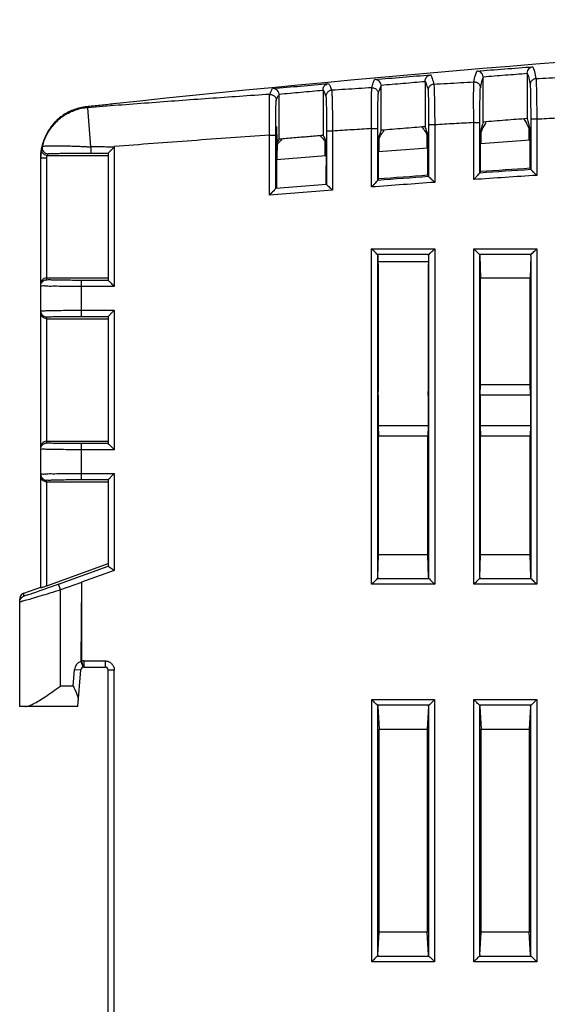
# Model space of a CAD drawing. Header units: millimetres. Extents: x 0 to 420, y 0 to 297.
# Tile 15 of 23: x 159 to 184, y 150 to 198. Entities that reach past the tile are written whole.
import ezdxf

# ---------------------------------------------------------------- set-up
doc = ezdxf.new("R2010")
doc.units = ezdxf.units.MM
doc.layers.add('Line', color=3, linetype='CONTINUOUS', lineweight=25)

msp = doc.modelspace()

# ---------------------------------------------------------------- linework, layer by layer
at = {"layer": 'Line', "color": 7, "linetype": 'Continuous'}
for p, q in [((178.513, 194.974), (178.513, 192.755)), ((181.362, 192.984), (181.362, 195.169)), ((183.513, 195.371), (183.513, 193.15)), ((173.513, 194.545), (173.513, 192.329)), ((176.362, 192.576), (176.362, 194.759)), ((171.362, 192.136), (171.362, 194.318)), ((162.142, 191.768), (161.99, 193.686)), ((163.256, 193.89), (163.258, 193.867)), ((183.682, 193.118), (183.682, 190.65)), ((183.982, 193.118), (183.682, 193.118)), ((183.982, 193.118), (183.982, 190.369)), ((171.287, 192.011), (171.24, 192.761)), ((171.24, 192.761), (171.24, 189.755)), ((175.893, 189.8), (175.893, 192.661)), ((175.893, 192.661), (176.193, 192.661)), ((176.193, 190.124), (176.193, 192.661)), ((178.682, 192.845), (178.682, 190.307)), ((178.982, 192.845), (178.682, 192.845)), ((178.982, 192.845), (178.982, 190.027)), ((180.893, 190.162), (180.893, 192.953)), ((180.893, 192.953), (181.193, 192.953)), ((181.193, 190.483), (181.193, 192.953)), ((183.611, 192.096), (183.611, 192.644)), ((183.649, 192.646), (183.644, 192.646)), ((183.649, 190.715), (183.649, 192.646)), ((170.893, 189.398), (170.893, 192.336)), ((170.893, 192.336), (171.193, 192.336)), ((171.193, 189.723), (171.193, 192.336)), ((173.682, 192.541), (173.682, 189.921)), ((173.982, 192.541), (173.682, 192.541)), ((173.982, 192.541), (173.982, 189.644)), ((176.226, 192.216), (176.231, 192.214)), ((176.226, 190.193), (176.226, 192.216)), ((176.264, 191.522), (176.264, 192.214)), ((178.611, 191.705), (178.611, 192.359)), ((178.649, 192.361), (178.644, 192.361)), ((178.649, 190.371), (178.649, 192.361)), ((181.226, 190.552), (181.226, 192.512)), ((181.226, 192.512), (181.231, 192.512)), ((183.649, 192.099), (181.226, 191.91)), ((181.264, 191.913), (181.264, 192.514)), ((163.282, 191.755), (163.288, 184.923)), ((173.611, 191.315), (173.611, 192.042)), ((173.648, 192.032), (173.658, 190.83)), ((178.649, 191.708), (176.226, 191.519)), ((159.688, 191.233), (159.987, 191.233)), ((159.688, 170.144), (159.688, 191.233)), ((159.987, 185.253), (159.987, 191.233)), ((160.026, 191.34), (162.987, 191.34)), ((162.987, 191.457), (162.987, 185.223)), ((173.654, 191.318), (171.24, 191.13)), ((171.264, 191.132), (171.264, 191.582)), ((173.658, 189.919), (173.658, 190.83)), ((183.649, 190.715), (183.682, 190.65)), ((176.193, 190.124), (176.226, 190.193)), ((178.649, 190.371), (178.682, 190.307)), ((181.193, 190.483), (181.226, 190.552)), ((173.682, 189.921), (171.193, 189.723)), ((171.217, 189.725), (171.217, 189.755)), ((171.24, 189.755), (171.217, 189.755)), ((173.982, 189.644), (170.893, 189.398)), ((175.893, 170.327), (175.893, 186.773)), ((175.893, 186.773), (178.982, 186.773)), ((178.982, 186.773), (178.982, 170.327)), ((180.893, 170.327), (180.893, 186.773)), ((180.893, 186.773), (183.982, 186.773)), ((183.982, 186.773), (183.982, 170.327)), ((176.152, 186.513), (178.723, 186.513)), ((176.193, 186.43), (176.215, 185.676)), ((176.193, 170.67), (176.193, 186.43)), ((178.682, 186.43), (178.66, 185.676)), ((178.682, 186.43), (178.682, 170.67)), ((181.152, 186.513), (183.723, 186.513)), ((181.193, 186.43), (181.226, 185.33)), ((181.193, 170.67), (181.193, 186.43)), ((183.682, 186.43), (183.649, 185.33)), ((183.682, 186.43), (183.682, 170.67)), ((176.227, 186.144), (178.671, 186.144)), ((159.987, 185.34), (162.987, 185.34)), ((176.215, 185.676), (176.215, 179.773)), ((178.66, 185.676), (178.66, 179.773)), ((181.226, 180.12), (181.226, 185.33)), ((183.649, 185.33), (181.226, 185.33)), ((183.649, 180.12), (183.649, 185.33)), ((162.987, 185.223), (161.687, 185.223)), ((161.687, 183.457), (161.687, 185.223)), ((163.288, 184.923), (161.687, 184.923)), ((159.987, 177.253), (159.987, 183.427)), ((161.687, 183.757), (163.288, 183.757)), ((161.687, 183.457), (162.987, 183.457)), ((162.987, 183.457), (162.987, 177.223)), ((163.288, 183.757), (163.288, 176.923)), ((159.987, 183.34), (162.987, 183.34)), ((181.21, 179.6), (181.226, 180.12)), ((181.226, 180.12), (183.649, 180.12)), ((183.665, 179.6), (183.649, 180.12)), ((176.21, 179.6), (176.215, 179.773)), ((176.21, 179.6), (176.21, 178.1)), ((178.665, 179.6), (178.66, 179.773)), ((178.665, 179.6), (178.665, 178.1)), ((181.21, 179.6), (181.21, 178.1)), ((183.665, 179.6), (181.21, 179.6)), ((183.665, 179.6), (183.665, 178.1)), ((178.665, 178.1), (176.21, 178.1)), ((176.21, 178.1), (176.226, 177.58)), ((178.665, 178.1), (178.649, 177.58)), ((183.665, 178.1), (181.21, 178.1)), ((181.21, 178.1), (181.226, 177.58)), ((183.665, 178.1), (183.649, 177.58)), ((159.987, 177.34), (162.987, 177.34)), ((162.987, 177.223), (161.687, 177.223)), ((161.687, 175.457), (161.687, 177.223)), ((178.649, 177.58), (176.226, 177.58)), ((176.226, 171.77), (176.226, 177.58)), ((178.649, 171.77), (178.649, 177.58)), ((183.649, 177.58), (181.226, 177.58)), ((181.226, 171.77), (181.226, 177.58)), ((183.649, 171.77), (183.649, 177.58)), ((163.288, 176.923), (161.687, 176.923)), ((161.687, 175.757), (163.288, 175.757)), ((163.288, 175.757), (163.288, 171.005)), ((159.987, 170.248), (159.987, 175.427)), ((159.987, 175.34), (162.987, 175.34)), ((161.687, 175.457), (162.987, 175.457)), ((162.987, 175.457), (162.987, 171.215)), ((159.987, 170.248), (162.987, 171.34)), ((176.193, 170.67), (176.226, 171.77)), ((178.649, 171.77), (176.226, 171.77)), ((178.682, 170.67), (178.649, 171.77)), ((181.193, 170.67), (181.226, 171.77)), ((183.649, 171.77), (181.226, 171.77)), ((183.682, 170.67), (183.649, 171.77)), ((160.555, 170.33), (162.987, 171.215)), ((163.288, 171.005), (161.687, 170.423)), ((161.685, 170.422), (160.657, 170.048)), ((161.685, 170.422), (161.659, 166.549)), ((161.687, 170.423), (161.687, 166.557)), ((178.723, 170.587), (176.152, 170.587)), ((183.723, 170.587), (181.152, 170.587)), ((158.855, 169.886), (159.688, 170.189)), ((158.855, 169.743), (158.855, 169.886)), ((158.855, 169.886), (158.855, 169.886)), ((160.657, 170.048), (160.555, 170.33)), ((160.657, 165.34), (160.657, 170.048)), ((178.982, 170.327), (175.893, 170.327)), ((183.982, 170.327), (180.893, 170.327)), ((158.657, 164.34), (158.657, 169.604)), ((161.687, 166.557), (161.76, 166.266)), ((161.796, 166.57), (161.796, 166.27)), ((161.796, 166.57), (162.837, 166.57)), ((162.837, 166.57), (162.837, 166.27)), ((161.279, 165.34), (161.347, 166.157)), ((161.347, 166.157), (161.646, 166.132)), ((161.498, 164.34), (161.646, 166.132)), ((161.796, 166.27), (162.837, 166.27)), ((162.987, 130.97), (162.988, 166.12)), ((163.288, 130.97), (163.288, 166.12)), ((161.279, 165.34), (160.657, 165.34)), ((175.898, 164.673), (178.977, 164.673)), ((175.898, 151.827), (175.898, 164.673)), ((178.977, 164.673), (178.977, 151.827)), ((180.898, 164.673), (183.977, 164.673)), ((180.898, 151.827), (180.898, 164.673)), ((183.977, 164.673), (183.977, 151.827)), ((161.498, 164.34), (158.657, 164.34)), ((176.158, 164.413), (178.717, 164.413)), ((176.198, 164.333), (176.264, 163.23)), ((176.198, 152.167), (176.198, 164.333)), ((178.677, 164.333), (178.611, 163.23)), ((178.677, 164.333), (178.677, 152.167)), ((181.158, 164.413), (183.717, 164.413)), ((181.198, 164.333), (181.264, 163.23)), ((181.198, 152.167), (181.198, 164.333)), ((183.677, 164.333), (183.611, 163.23)), ((183.677, 164.333), (183.677, 152.167)), ((176.264, 163.23), (178.611, 163.23)), ((176.264, 153.27), (176.264, 163.23)), ((178.611, 163.23), (178.611, 153.27)), ((181.264, 163.23), (183.611, 163.23)), ((181.264, 153.27), (181.264, 163.23)), ((183.611, 163.23), (183.611, 153.27)), ((176.198, 152.167), (176.264, 153.27)), ((178.611, 153.27), (176.264, 153.27)), ((178.677, 152.167), (178.611, 153.27)), ((181.198, 152.167), (181.264, 153.27)), ((183.611, 153.27), (181.264, 153.27)), ((183.677, 152.167), (183.611, 153.27)), ((178.717, 152.087), (176.158, 152.087)), ((183.717, 152.087), (181.158, 152.087)), ((178.977, 151.827), (175.898, 151.827)), ((183.977, 151.827), (180.898, 151.827))]:
    msp.add_line(p, q, dxfattribs=at)
for centre, radius, start, end in [((236.908, -620.115), 812.51, 93.756004, 93.93198), ((236.908, -620.115), 812.577, 93.758051, 93.929299), ((236.908, -620.115), 812.51, 94.109422, 94.285474), ((236.908, -620.115), 812.577, 94.111441, 94.282763), ((236.908, -620.115), 812.21, 93.736194, 93.954637), ((236.908, -620.115), 812.21, 94.089734, 94.308271), ((161.796, 166.12), 0.45, 107.6182, 175.2609), ((161.796, 166.12), 0.45, 90, 103.8969), ((161.796, 166.12), 0.15, 90, 175.2609), ((162.837, 166.12), 0.15, 0, 90)]:
    msp.add_arc(centre, radius, start, end, dxfattribs=at)
for points in [[(163.256, 193.89), (190.782, 196.835), (218.495, 198.373), (246.179, 198.492)], [(181.044, 195.479), (181.957, 195.552), (182.871, 195.623), (183.785, 195.692)], [(176.042, 195.067), (176.955, 195.145), (177.869, 195.222), (178.783, 195.297)], [(171.04, 194.623), (171.954, 194.707), (172.867, 194.789), (173.781, 194.87)], [(176.392, 192.414), (176.427, 192.466), (176.465, 192.516), (176.508, 192.562)], [(178.485, 192.564), (178.528, 192.498), (178.566, 192.429), (178.6, 192.358)], [(181.275, 192.515), (181.31, 192.602), (181.348, 192.688), (181.392, 192.771)], [(181.392, 192.771), (181.426, 192.837), (181.464, 192.901), (181.508, 192.961)], [(183.485, 192.908), (183.528, 192.822), (183.566, 192.733), (183.6, 192.643)], [(183.6, 192.643), (183.615, 192.644), (183.629, 192.645), (183.644, 192.646)], [(171.393, 192.025), (171.429, 192.063), (171.467, 192.099), (171.509, 192.131)], [(173.369, 192.293), (173.412, 192.263), (173.45, 192.227), (173.485, 192.188)], [(173.485, 192.188), (173.527, 192.143), (173.565, 192.093), (173.6, 192.042)], [(176.231, 192.212), (176.246, 192.213), (176.26, 192.214), (176.275, 192.215)], [(176.275, 192.215), (176.311, 192.283), (176.349, 192.35), (176.392, 192.414)], [(178.6, 192.358), (178.615, 192.359), (178.629, 192.36), (178.644, 192.361)], [(181.231, 192.512), (181.246, 192.513), (181.26, 192.514), (181.275, 192.515)], [(159.727, 191.691), (159.701, 191.544), (159.688, 191.394), (159.688, 191.245)], [(171.287, 192.011), (171.271, 192.009), (171.256, 192.008), (171.24, 192.007)], [(171.24, 191.881), (171.252, 191.882), (171.263, 191.882), (171.275, 191.883)], [(171.275, 191.883), (171.267, 191.883), (171.27, 191.868), (171.271, 191.86)], [(171.275, 191.883), (171.311, 191.933), (171.351, 191.98), (171.393, 192.025)], [(171.24, 191.58), (171.248, 191.581), (171.256, 191.581), (171.264, 191.582)], [(159.688, 183.727), (159.688, 183.75), (159.733, 183.739), (159.756, 183.735)], [(159.688, 183.727), (159.688, 183.676), (159.702, 183.622), (159.728, 183.577)], [(159.688, 176.953), (159.688, 177.004), (159.702, 177.058), (159.728, 177.103)], [(159.688, 175.727), (159.688, 175.75), (159.733, 175.739), (159.756, 175.735)], [(158.682, 169.723), (158.666, 169.686), (158.657, 169.644), (158.657, 169.604)], [(158.687, 169.456), (158.678, 169.453), (158.658, 169.451), (158.657, 169.461)]]:
    msp.add_open_spline(points, degree=3, dxfattribs=at)
for points, knots in [([(180.903, 194.95), (180.923, 195.058), (180.961, 195.237), (181.014, 195.413), (181.044, 195.479)], [0, 0, 0, 0, 0.3294337, 0.5485526, 0.5485526, 0.5485526, 0.5485526]), ([(181.36, 195.204), (181.355, 195.249), (181.325, 195.333), (181.241, 195.423), (181.144, 195.472), (181.076, 195.481), (181.044, 195.479)], [0, 0, 0, 0, 0.1376802, 0.2556472, 0.3612954, 0.4581361, 0.4581361, 0.4581361, 0.4581361]), ([(183.513, 195.371), (183.513, 195.418), (183.528, 195.505), (183.599, 195.607), (183.688, 195.669), (183.753, 195.689), (183.785, 195.692)], [0, 0, 0, 0, 0.1399877, 0.2576481, 0.3632418, 0.4588661, 0.4588661, 0.4588661, 0.4588661]), ([(183.785, 195.692), (183.818, 195.619), (183.875, 195.425), (183.917, 195.228), (183.94, 195.109)], [0, 0, 0, 0, 0.240505, 0.6040217, 0.6040217, 0.6040217, 0.6040217]), ([(175.902, 194.661), (175.922, 194.743), (175.96, 194.881), (176.012, 195.016), (176.042, 195.067)], [0, 0, 0, 0, 0.2529662, 0.4301355, 0.4301355, 0.4301355, 0.4301355]), ([(176.36, 194.793), (176.355, 194.839), (176.325, 194.923), (176.241, 195.013), (176.143, 195.061), (176.074, 195.069), (176.042, 195.067)], [0, 0, 0, 0, 0.1383317, 0.2565289, 0.3623585, 0.4594896, 0.4594896, 0.4594896, 0.4594896]), ([(176.36, 194.793), (176.719, 194.824), (177.437, 194.884), (178.154, 194.944), (178.513, 194.974)], [0, 0, 0, 0, 1.081178, 2.160393, 2.160393, 2.160393, 2.160393]), ([(178.513, 194.974), (178.513, 195.021), (178.527, 195.109), (178.598, 195.212), (178.686, 195.274), (178.752, 195.293), (178.783, 195.297)], [0, 0, 0, 0, 0.1416133, 0.2592736, 0.3648413, 0.4600418, 0.4600418, 0.4600418, 0.4600418]), ([(178.513, 194.988), (178.542, 194.933), (178.596, 194.785), (178.634, 194.633), (178.655, 194.542)], [0, 0, 0, 0, 0.1877414, 0.4697728, 0.4697728, 0.4697728, 0.4697728]), ([(178.783, 195.297), (178.815, 195.242), (178.873, 195.09), (178.915, 194.935), (178.938, 194.84)], [0, 0, 0, 0, 0.1909408, 0.4830388, 0.4830388, 0.4830388, 0.4830388]), ([(181.22, 194.651), (181.241, 194.756), (181.28, 194.931), (181.333, 195.103), (181.362, 195.169)], [0, 0, 0, 0, 0.3201974, 0.5374813, 0.5374813, 0.5374813, 0.5374813]), ([(181.36, 195.204), (181.719, 195.232), (182.437, 195.288), (183.154, 195.344), (183.513, 195.371)], [0, 0, 0, 0, 1.080725, 2.159398, 2.159398, 2.159398, 2.159398]), ([(181.36, 195.204), (181.36, 195.2), (181.361, 195.192), (181.362, 195.181), (181.362, 195.173), (181.362, 195.169)], [0, 0, 0, 0, 0.0115951, 0.02318539, 0.03477643, 0.03477643, 0.03477643, 0.03477643]), ([(183.513, 195.381), (183.543, 195.308), (183.596, 195.119), (183.635, 194.926), (183.656, 194.811)], [0, 0, 0, 0, 0.2369217, 0.5883404, 0.5883404, 0.5883404, 0.5883404]), ([(183.94, 195.109), (183.89, 195.107), (183.79, 195.075), (183.682, 194.963), (183.656, 194.861), (183.656, 194.811)], [0, 0, 0, 0, 0.150155, 0.3000634, 0.4496221, 0.4496221, 0.4496221, 0.4496221]), ([(183.94, 195.109), (184.158, 195.12), (184.594, 195.142), (185.248, 195.174), (185.686, 195.196), (185.905, 195.206)], [0, 0, 0, 0, 0.65338, 1.308981, 1.966823, 1.966823, 1.966823, 1.966823]), ([(183.94, 195.109), (183.948, 195.062), (183.95, 194.914), (183.962, 194.621), (183.969, 194.198), (183.977, 193.683), (183.981, 193.312), (183.982, 193.118)], [0, 0, 0, 0, 0.142759, 0.444405, 0.879381, 1.410267, 1.991528, 1.991528, 1.991528, 1.991528]), ([(170.901, 194.339), (170.92, 194.395), (170.959, 194.493), (171.011, 194.587), (171.04, 194.623)], [0, 0, 0, 0, 0.1771635, 0.3169248, 0.3169248, 0.3169248, 0.3169248]), ([(171.36, 194.351), (171.355, 194.397), (171.325, 194.482), (171.24, 194.572), (171.141, 194.619), (171.072, 194.625), (171.04, 194.623)], [0, 0, 0, 0, 0.1389909, 0.2574161, 0.3634292, 0.4608681, 0.4608681, 0.4608681, 0.4608681]), ([(171.36, 194.351), (171.719, 194.384), (172.437, 194.449), (173.154, 194.513), (173.513, 194.545)], [0, 0, 0, 0, 1.081677, 2.161473, 2.161473, 2.161473, 2.161473]), ([(173.513, 194.565), (173.513, 194.621), (173.543, 194.728), (173.651, 194.835), (173.739, 194.865), (173.781, 194.87)], [0, 0, 0, 0, 0.1706577, 0.3130502, 0.4402692, 0.4402692, 0.4402692, 0.4402692]), ([(173.513, 194.565), (173.513, 194.562), (173.513, 194.558), (173.513, 194.552), (173.513, 194.547), (173.513, 194.545)], [0, 0, 0, 0, 0.00643094, 0.01284406, 0.01926059, 0.01926059, 0.01926059, 0.01926059]), ([(173.513, 194.565), (173.542, 194.525), (173.595, 194.418), (173.634, 194.306), (173.654, 194.239)], [0, 0, 0, 0, 0.1467304, 0.3555547, 0.3555547, 0.3555547, 0.3555547]), ([(173.935, 194.538), (173.886, 194.535), (173.786, 194.503), (173.68, 194.39), (173.654, 194.289), (173.654, 194.239)], [0, 0, 0, 0, 0.1489916, 0.2979173, 0.4467159, 0.4467159, 0.4467159, 0.4467159]), ([(173.781, 194.87), (173.812, 194.831), (173.87, 194.722), (173.913, 194.607), (173.935, 194.538)], [0, 0, 0, 0, 0.1501353, 0.366899, 0.366899, 0.366899, 0.366899]), ([(175.902, 194.661), (175.683, 194.648), (175.246, 194.621), (174.591, 194.58), (174.154, 194.552), (173.935, 194.538)], [0, 0, 0, 0, 0.656885, 1.313778, 1.970655, 1.970655, 1.970655, 1.970655]), ([(173.935, 194.538), (173.943, 194.509), (173.942, 194.406), (173.956, 194.2), (173.961, 193.886), (173.97, 193.488), (173.977, 193.03), (173.981, 192.707), (173.982, 192.541)], [0, 0, 0, 0, 0.091873, 0.304089, 0.623566, 1.030253, 1.49846, 1.998631, 1.998631, 1.998631, 1.998631]), ([(175.893, 192.661), (175.891, 192.827), (175.889, 193.148), (175.887, 193.605), (175.888, 194.002), (175.888, 194.316), (175.897, 194.525), (175.895, 194.63), (175.902, 194.661)], [0, 0, 0, 0, 0.497416, 0.963798, 1.369871, 1.690149, 1.904661, 2.000389, 2.000389, 2.000389, 2.000389]), ([(175.902, 194.661), (175.956, 194.664), (176.067, 194.64), (176.19, 194.525), (176.22, 194.416), (176.22, 194.362)], [0, 0, 0, 0, 0.1610984, 0.3221105, 0.4829256, 0.4829256, 0.4829256, 0.4829256]), ([(176.22, 194.362), (176.241, 194.442), (176.28, 194.577), (176.333, 194.708), (176.362, 194.759)], [0, 0, 0, 0, 0.2464871, 0.4222432, 0.4222432, 0.4222432, 0.4222432]), ([(176.36, 194.793), (176.361, 194.789), (176.361, 194.782), (176.362, 194.77), (176.362, 194.763), (176.362, 194.759)], [0, 0, 0, 0, 0.01134898, 0.02269262, 0.0340368, 0.0340368, 0.0340368, 0.0340368]), ([(178.938, 194.84), (178.888, 194.837), (178.788, 194.805), (178.681, 194.693), (178.655, 194.591), (178.655, 194.542)], [0, 0, 0, 0, 0.1495748, 0.2990069, 0.4482144, 0.4482144, 0.4482144, 0.4482144]), ([(178.655, 194.542), (178.663, 194.504), (178.663, 194.381), (178.674, 194.135), (178.677, 193.774), (178.682, 193.331), (178.682, 193.012), (178.682, 192.845)], [0, 0, 0, 0, 0.114075, 0.367916, 0.739401, 1.195873, 1.696627, 1.696627, 1.696627, 1.696627]), ([(178.938, 194.84), (179.156, 194.853), (179.593, 194.877), (180.248, 194.914), (180.685, 194.938), (180.903, 194.95)], [0, 0, 0, 0, 0.655471, 1.312096, 1.968697, 1.968697, 1.968697, 1.968697]), ([(178.938, 194.84), (178.947, 194.796), (178.947, 194.651), (178.961, 194.362), (178.968, 193.938), (178.977, 193.417), (178.981, 193.042), (178.982, 192.845)], [0, 0, 0, 0, 0.134032, 0.432479, 0.869378, 1.406144, 1.995457, 1.995457, 1.995457, 1.995457]), ([(180.893, 192.953), (180.891, 193.149), (180.889, 193.523), (180.889, 194.042), (180.888, 194.466), (180.897, 194.757), (180.896, 194.904), (180.903, 194.95)], [0, 0, 0, 0, 0.586116, 1.121012, 1.557845, 1.858309, 1.996558, 1.996558, 1.996558, 1.996558]), ([(180.903, 194.95), (180.957, 194.953), (181.067, 194.929), (181.189, 194.814), (181.22, 194.705), (181.22, 194.651)], [0, 0, 0, 0, 0.1604485, 0.3207204, 0.4806704, 0.4806704, 0.4806704, 0.4806704]), ([(181.193, 192.953), (181.193, 193.12), (181.193, 193.437), (181.197, 193.879), (181.201, 194.24), (181.212, 194.487), (181.212, 194.613), (181.22, 194.651)], [0, 0, 0, 0, 0.498043, 0.953012, 1.324609, 1.580396, 1.698344, 1.698344, 1.698344, 1.698344]), ([(183.656, 194.811), (183.663, 194.771), (183.664, 194.645), (183.674, 194.396), (183.678, 194.036), (183.682, 193.598), (183.682, 193.283), (183.682, 193.118)], [0, 0, 0, 0, 0.121561, 0.378125, 0.747945, 1.199351, 1.693169, 1.693169, 1.693169, 1.693169]), ([(170.901, 194.339), (169.911, 194.273), (167.931, 194.135), (164.961, 193.917), (162.98, 193.764), (161.99, 193.686)], [0, 0, 0, 0, 2.975871, 5.954785, 8.934703, 8.934703, 8.934703, 8.934703]), ([(170.893, 192.336), (170.891, 192.504), (170.888, 192.83), (170.886, 193.292), (170.887, 193.692), (170.886, 194.006), (170.897, 194.21), (170.892, 194.311), (170.901, 194.339)], [0, 0, 0, 0, 0.504239, 0.976152, 1.385297, 1.705303, 1.915713, 2.003453, 2.003453, 2.003453, 2.003453]), ([(170.901, 194.339), (170.955, 194.343), (171.066, 194.32), (171.19, 194.204), (171.221, 194.094), (171.221, 194.04)], [0, 0, 0, 0, 0.1617435, 0.3234626, 0.4850816, 0.4850816, 0.4850816, 0.4850816]), ([(171.193, 192.336), (171.193, 192.479), (171.193, 192.756), (171.196, 193.149), (171.201, 193.489), (171.203, 193.757), (171.216, 193.93), (171.212, 194.017), (171.221, 194.04)], [0, 0, 0, 0, 0.428162, 0.829821, 1.17863, 1.45109, 1.630022, 1.704723, 1.704723, 1.704723, 1.704723]), ([(171.221, 194.04), (171.241, 194.095), (171.281, 194.191), (171.333, 194.282), (171.362, 194.318)], [0, 0, 0, 0, 0.1735612, 0.3122312, 0.3122312, 0.3122312, 0.3122312]), ([(171.36, 194.351), (171.361, 194.348), (171.361, 194.34), (171.362, 194.329), (171.362, 194.322), (171.362, 194.318)], [0, 0, 0, 0, 0.01110249, 0.02220074, 0.03329935, 0.03329935, 0.03329935, 0.03329935]), ([(173.654, 194.239), (173.662, 194.215), (173.66, 194.127), (173.672, 193.952), (173.674, 193.685), (173.679, 193.346), (173.682, 192.956), (173.682, 192.682), (173.682, 192.541)], [0, 0, 0, 0, 0.077966, 0.258142, 0.529842, 0.876414, 1.274841, 1.699468, 1.699468, 1.699468, 1.699468]), ([(176.193, 192.661), (176.193, 192.802), (176.193, 193.075), (176.196, 193.463), (176.2, 193.802), (176.204, 194.069), (176.214, 194.247), (176.213, 194.336), (176.22, 194.362)], [0, 0, 0, 0, 0.422296, 0.819281, 1.165485, 1.438004, 1.62034, 1.701851, 1.701851, 1.701851, 1.701851]), ([(161.933, 193.733), (161.731, 193.712), (161.329, 193.62), (160.78, 193.342), (160.313, 192.938), (159.959, 192.433), (159.791, 191.997), (159.737, 191.745), (159.727, 191.691)], [0, 0, 0, 0, 0.610553, 1.221129, 1.831784, 2.442441, 3.053006, 3.21734, 3.21734, 3.21734, 3.21734]), ([(161.99, 193.686), (161.783, 193.669), (161.372, 193.585), (160.808, 193.31), (160.328, 192.904), (159.964, 192.392), (159.812, 192.001), (159.762, 191.8)], [0, 0, 0, 0, 0.62192, 1.243556, 1.865245, 2.486973, 3.108528, 3.108528, 3.108528, 3.108528]), ([(163.258, 193.867), (163.037, 193.845), (162.595, 193.8), (162.154, 193.755), (161.933, 193.733)], [0, 0, 0, 0, 0.665413, 1.330818, 1.330818, 1.330818, 1.330818]), ([(161.99, 193.686), (161.979, 193.695), (161.96, 193.711), (161.941, 193.726), (161.933, 193.733)], [0, 0, 0, 0, 0.04290672, 0.07339885, 0.07339885, 0.07339885, 0.07339885]), ([(163.147, 193.856), (163.148, 193.857), (163.182, 193.875), (163.22, 193.886), (163.256, 193.89)], [0, 0, 0, 0, 0.0050958, 0.113804, 0.113804, 0.113804, 0.113804]), ([(183.513, 193.15), (183.154, 193.123), (182.437, 193.068), (181.721, 193.012), (181.362, 192.984)], [0, 0, 0, 0, 1.078633, 2.157299, 2.157299, 2.157299, 2.157299]), ([(183.336, 193.14), (183.347, 193.127), (183.405, 193.055), (183.451, 192.975), (183.485, 192.908)], [0, 0, 0, 0, 0.0521318, 0.275906, 0.275906, 0.275906, 0.275906]), ([(183.644, 192.646), (183.631, 192.716), (183.605, 192.843), (183.562, 193.011), (183.53, 193.109), (183.513, 193.15)], [0, 0, 0, 0, 0.2142454, 0.387916, 0.5216822, 0.5216822, 0.5216822, 0.5216822]), ([(185.893, 193.214), (185.574, 193.199), (184.937, 193.167), (184.301, 193.135), (183.982, 193.118)], [0, 0, 0, 0, 0.956401, 1.912789, 1.912789, 1.912789, 1.912789]), ([(175.893, 192.661), (175.574, 192.641), (174.937, 192.601), (174.301, 192.561), (173.982, 192.541)], [0, 0, 0, 0, 0.95708, 1.914162, 1.914162, 1.914162, 1.914162]), ([(176.362, 192.576), (176.346, 192.546), (176.314, 192.475), (176.271, 192.354), (176.244, 192.264), (176.231, 192.214)], [0, 0, 0, 0, 0.1023148, 0.2309521, 0.3850583, 0.3850583, 0.3850583, 0.3850583]), ([(178.513, 192.755), (178.154, 192.726), (177.437, 192.666), (176.721, 192.606), (176.362, 192.576)], [0, 0, 0, 0, 1.079169, 2.158379, 2.158379, 2.158379, 2.158379]), ([(178.335, 192.744), (178.347, 192.734), (178.403, 192.68), (178.451, 192.616), (178.485, 192.564)], [0, 0, 0, 0, 0.0467257, 0.2347217, 0.2347217, 0.2347217, 0.2347217]), ([(178.644, 192.361), (178.631, 192.416), (178.605, 192.516), (178.562, 192.648), (178.53, 192.723), (178.513, 192.755)], [0, 0, 0, 0, 0.1698335, 0.3082339, 0.4160194, 0.4160194, 0.4160194, 0.4160194]), ([(180.893, 192.953), (180.574, 192.936), (179.937, 192.9), (179.301, 192.864), (178.982, 192.845)], [0, 0, 0, 0, 0.956721, 1.913437, 1.913437, 1.913437, 1.913437]), ([(181.362, 192.984), (181.345, 192.945), (181.313, 192.853), (181.271, 192.695), (181.245, 192.577), (181.231, 192.512)], [0, 0, 0, 0, 0.127568, 0.2906417, 0.4900572, 0.4900572, 0.4900572, 0.4900572]), ([(170.893, 192.336), (169.625, 192.25), (167.089, 192.071), (164.555, 191.88), (163.288, 191.782)], [0, 0, 0, 0, 3.812594, 7.625416, 7.625416, 7.625416, 7.625416]), ([(171.362, 192.136), (171.353, 192.124), (171.336, 192.099), (171.311, 192.057), (171.295, 192.027), (171.287, 192.011)], [0, 0, 0, 0, 0.0431936, 0.0917927, 0.1461569, 0.1461569, 0.1461569, 0.1461569]), ([(173.513, 192.329), (173.274, 192.308), (172.796, 192.265), (172.079, 192.201), (171.601, 192.157), (171.362, 192.136)], [0, 0, 0, 0, 0.719859, 1.439707, 2.159546, 2.159546, 2.159546, 2.159546]), ([(173.513, 192.329), (173.53, 192.306), (173.563, 192.25), (173.608, 192.15), (173.634, 192.074), (173.648, 192.032)], [0, 0, 0, 0, 0.0862173, 0.1949816, 0.3273688, 0.3273688, 0.3273688, 0.3273688]), ([(159.688, 191.233), (159.688, 191.31), (159.695, 191.463), (159.716, 191.614), (159.729, 191.69)], [0, 0, 0, 0, 0.2292245, 0.4585086, 0.4585086, 0.4585086, 0.4585086]), ([(159.99, 191.342), (159.952, 191.347), (159.88, 191.37), (159.797, 191.436), (159.745, 191.517), (159.722, 191.604), (159.724, 191.662), (159.729, 191.69)], [0, 0, 0, 0, 0.1168063, 0.2193234, 0.3130475, 0.4012092, 0.484606, 0.484606, 0.484606, 0.484606]), ([(159.729, 191.69), (159.734, 191.708), (159.744, 191.745), (159.756, 191.782), (159.762, 191.8)], [0, 0, 0, 0, 0.0572136, 0.1154257, 0.1154257, 0.1154257, 0.1154257]), ([(159.762, 191.8), (159.751, 191.757), (159.749, 191.663), (159.809, 191.536), (159.917, 191.448), (160.008, 191.427), (160.053, 191.427)], [0, 0, 0, 0, 0.1349927, 0.2699946, 0.4050049, 0.5400164, 0.5400164, 0.5400164, 0.5400164]), ([(159.762, 191.8), (159.767, 191.813), (159.832, 191.798), (159.91, 191.817), (160.047, 191.813), (160.199, 191.817), (160.365, 191.817), (160.533, 191.818), (160.699, 191.817), (160.859, 191.815), (161.008, 191.812), (161.147, 191.809), (161.273, 191.806), (161.389, 191.802), (161.496, 191.798), (161.597, 191.793), (161.694, 191.788), (161.788, 191.783), (161.878, 191.778), (161.967, 191.774), (162.054, 191.77), (162.113, 191.769), (162.142, 191.768)], [0, 0, 0, 0, 0.041212, 0.140486, 0.276785, 0.434426, 0.602327, 0.772753, 0.940167, 1.100401, 1.250609, 1.389134, 1.515423, 1.630503, 1.736913, 1.837428, 1.934167, 2.027693, 2.118229, 2.206445, 2.293518, 2.381343, 2.381343, 2.381343, 2.381343]), ([(162.142, 191.768), (162.142, 191.717), (162.141, 191.628), (162.145, 191.525), (162.14, 191.471), (162.143, 191.457)], [0, 0, 0, 0, 0.153254, 0.2675267, 0.3114063, 0.3114063, 0.3114063, 0.3114063]), ([(163.277, 191.753), (163.15, 191.755), (162.898, 191.758), (162.519, 191.763), (162.268, 191.767), (162.142, 191.768)], [0, 0, 0, 0, 0.379631, 0.757924, 1.13488, 1.13488, 1.13488, 1.13488]), ([(162.987, 191.457), (162.987, 191.46), (163, 191.466), (163.011, 191.482), (163.032, 191.501), (163.054, 191.523), (163.077, 191.546), (163.099, 191.569), (163.121, 191.591), (163.142, 191.612), (163.162, 191.632), (163.181, 191.65), (163.198, 191.668), (163.214, 191.684), (163.23, 191.7), (163.244, 191.714), (163.257, 191.727), (163.268, 191.741), (163.278, 191.749), (163.282, 191.755)], [0, 0, 0, 0, 0.0099633, 0.0325615, 0.0616282, 0.0935147, 0.1261933, 0.1585038, 0.1897881, 0.2195931, 0.2476808, 0.2740467, 0.2986612, 0.3215387, 0.3430758, 0.3634135, 0.3818067, 0.3983757, 0.4190447, 0.4190447, 0.4190447, 0.4190447]), ([(163.282, 191.755), (163.281, 191.757), (163.279, 191.764), (163.284, 191.772), (163.286, 191.778), (163.288, 191.782)], [0, 0, 0, 0, 0.00771322, 0.01794575, 0.02817848, 0.02817848, 0.02817848, 0.02817848]), ([(171.271, 191.86), (171.274, 191.838), (171.264, 191.783), (171.266, 191.691), (171.264, 191.62), (171.264, 191.582)], [0, 0, 0, 0, 0.0660938, 0.164352, 0.2785965, 0.2785965, 0.2785965, 0.2785965]), ([(159.987, 191.233), (159.987, 191.251), (159.988, 191.287), (159.989, 191.324), (159.99, 191.342)], [0, 0, 0, 0, 0.0534315, 0.1087118, 0.1087118, 0.1087118, 0.1087118]), ([(160.026, 191.34), (160.022, 191.34), (160.014, 191.34), (160.002, 191.341), (159.994, 191.342), (159.99, 191.342)], [0, 0, 0, 0, 0.01184063, 0.02368119, 0.03563475, 0.03563475, 0.03563475, 0.03563475]), ([(160.026, 191.34), (160.029, 191.355), (160.038, 191.384), (160.048, 191.413), (160.053, 191.427)], [0, 0, 0, 0, 0.04566097, 0.09170128, 0.09170128, 0.09170128, 0.09170128]), ([(160.053, 191.427), (160.057, 191.438), (160.113, 191.426), (160.179, 191.443), (160.296, 191.441), (160.426, 191.446), (160.567, 191.448), (160.711, 191.45), (160.853, 191.452), (160.99, 191.453), (161.119, 191.454), (161.238, 191.455), (161.348, 191.456), (161.449, 191.456), (161.544, 191.456), (161.634, 191.457), (161.721, 191.457), (161.806, 191.457), (161.89, 191.457), (161.974, 191.457), (162.058, 191.457), (162.114, 191.457), (162.143, 191.457)], [0, 0, 0, 0, 0.035176, 0.11984, 0.236073, 0.370578, 0.513944, 0.659624, 0.802944, 0.940398, 1.069603, 1.1892, 1.298761, 1.399197, 1.492751, 1.581941, 1.6688, 1.753995, 1.837867, 1.921126, 2.004812, 2.090417, 2.090417, 2.090417, 2.090417]), ([(162.143, 191.457), (162.236, 191.457), (162.424, 191.457), (162.705, 191.457), (162.893, 191.457), (162.987, 191.457)], [0, 0, 0, 0, 0.2808038, 0.5623504, 0.8446395, 0.8446395, 0.8446395, 0.8446395]), ([(183.682, 190.65), (183.69, 190.636), (183.734, 190.609), (183.795, 190.541), (183.887, 190.46), (183.95, 190.4), (183.982, 190.369)], [0, 0, 0, 0, 0.04693, 0.1489107, 0.2770456, 0.4110173, 0.4110173, 0.4110173, 0.4110173]), ([(178.682, 190.307), (178.689, 190.293), (178.734, 190.266), (178.795, 190.198), (178.887, 190.118), (178.95, 190.058), (178.982, 190.027)], [0, 0, 0, 0, 0.0466581, 0.1482671, 0.2760966, 0.4098351, 0.4098351, 0.4098351, 0.4098351]), ([(181.193, 190.483), (181.185, 190.467), (181.139, 190.433), (181.077, 190.356), (180.987, 190.263), (180.925, 190.196), (180.893, 190.162)], [0, 0, 0, 0, 0.0543334, 0.1645444, 0.2989616, 0.4396171, 0.4396171, 0.4396171, 0.4396171]), ([(171.193, 189.723), (171.181, 189.722), (171.163, 189.678), (171.108, 189.637), (171.044, 189.56), (170.969, 189.482), (170.918, 189.426), (170.893, 189.398)], [0, 0, 0, 0, 0.0352466, 0.1145447, 0.2167259, 0.3294823, 0.442203, 0.442203, 0.442203, 0.442203]), ([(173.682, 189.921), (173.697, 189.923), (173.725, 189.866), (173.798, 189.822), (173.884, 189.733), (173.949, 189.675), (173.982, 189.644)], [0, 0, 0, 0, 0.0447585, 0.1453421, 0.2727728, 0.4083404, 0.4083404, 0.4083404, 0.4083404]), ([(176.193, 190.124), (176.185, 190.107), (176.138, 190.073), (176.077, 189.995), (175.987, 189.903), (175.925, 189.835), (175.893, 189.8)], [0, 0, 0, 0, 0.0546902, 0.1653459, 0.3001293, 0.4410771, 0.4410771, 0.4410771, 0.4410771]), ([(176.152, 186.513), (176.128, 186.538), (176.073, 186.593), (175.986, 186.68), (175.924, 186.741), (175.893, 186.773)], [0, 0, 0, 0, 0.1055032, 0.2325408, 0.3674235, 0.3674235, 0.3674235, 0.3674235]), ([(178.723, 186.513), (178.747, 186.538), (178.802, 186.593), (178.889, 186.68), (178.951, 186.741), (178.982, 186.773)], [0, 0, 0, 0, 0.1055032, 0.2325408, 0.3674235, 0.3674235, 0.3674235, 0.3674235]), ([(181.152, 186.513), (181.128, 186.538), (181.073, 186.593), (180.986, 186.68), (180.924, 186.741), (180.893, 186.773)], [0, 0, 0, 0, 0.1055032, 0.2325408, 0.3674235, 0.3674235, 0.3674235, 0.3674235]), ([(183.723, 186.513), (183.747, 186.538), (183.802, 186.593), (183.889, 186.68), (183.951, 186.741), (183.982, 186.773)], [0, 0, 0, 0, 0.1055032, 0.2325408, 0.3674235, 0.3674235, 0.3674235, 0.3674235]), ([(176.152, 186.513), (176.16, 186.506), (176.174, 186.489), (176.189, 186.46), (176.192, 186.44), (176.193, 186.43)], [0, 0, 0, 0, 0.03358089, 0.06489419, 0.09474858, 0.09474858, 0.09474858, 0.09474858]), ([(178.682, 186.43), (178.683, 186.44), (178.686, 186.46), (178.701, 186.489), (178.715, 186.506), (178.723, 186.513)], [0, 0, 0, 0, 0.02985439, 0.06116769, 0.09474858, 0.09474858, 0.09474858, 0.09474858]), ([(181.152, 186.513), (181.16, 186.506), (181.174, 186.489), (181.189, 186.46), (181.192, 186.44), (181.193, 186.43)], [0, 0, 0, 0, 0.03358089, 0.06489419, 0.09474858, 0.09474858, 0.09474858, 0.09474858]), ([(183.682, 186.43), (183.683, 186.44), (183.686, 186.46), (183.701, 186.489), (183.715, 186.506), (183.723, 186.513)], [0, 0, 0, 0, 0.02985439, 0.06116769, 0.09474858, 0.09474858, 0.09474858, 0.09474858]), ([(159.987, 185.34), (159.941, 185.34), (159.853, 185.319), (159.754, 185.242), (159.699, 185.147), (159.688, 185.078), (159.688, 185.045)], [0, 0, 0, 0, 0.1405027, 0.2594309, 0.3658779, 0.4640282, 0.4640282, 0.4640282, 0.4640282]), ([(159.688, 184.953), (159.688, 185.004), (159.716, 185.11), (159.83, 185.225), (159.936, 185.253), (159.987, 185.253)], [0, 0, 0, 0, 0.1552694, 0.310549, 0.4658388, 0.4658388, 0.4658388, 0.4658388]), ([(161.687, 184.923), (161.515, 184.923), (161.183, 184.924), (160.708, 184.924), (160.313, 184.937), (159.976, 184.921), (159.83, 184.967), (159.688, 184.93), (159.688, 184.953)], [0, 0, 0, 0, 0.51738, 0.999904, 1.414267, 1.732244, 1.93217, 2.000656, 2.000656, 2.000656, 2.000656]), ([(161.687, 185.223), (161.541, 185.223), (161.259, 185.224), (160.855, 185.225), (160.52, 185.236), (160.233, 185.224), (160.108, 185.262), (159.988, 185.233), (159.987, 185.253)], [0, 0, 0, 0, 0.439106, 0.849308, 1.202048, 1.472736, 1.642612, 1.700772, 1.700772, 1.700772, 1.700772]), ([(162.987, 185.223), (162.987, 185.212), (163.029, 185.194), (163.065, 185.14), (163.136, 185.076), (163.21, 185), (163.262, 184.949), (163.288, 184.923)], [0, 0, 0, 0, 0.0321931, 0.1069178, 0.2050511, 0.3143415, 0.4242964, 0.4242964, 0.4242964, 0.4242964]), ([(159.987, 183.34), (159.941, 183.34), (159.853, 183.361), (159.754, 183.438), (159.699, 183.533), (159.688, 183.602), (159.688, 183.635)], [0, 0, 0, 0, 0.1405027, 0.2594309, 0.3658779, 0.4640282, 0.4640282, 0.4640282, 0.4640282]), ([(159.728, 183.577), (159.753, 183.532), (159.83, 183.455), (159.936, 183.427), (159.987, 183.427)], [0, 0, 0, 0, 0.155282, 0.3105529, 0.3105529, 0.3105529, 0.3105529]), ([(159.756, 183.735), (159.821, 183.723), (159.995, 183.755), (160.305, 183.744), (160.71, 183.755), (161.182, 183.756), (161.515, 183.757), (161.687, 183.757)], [0, 0, 0, 0, 0.199946, 0.517929, 0.932304, 1.414808, 1.932163, 1.932163, 1.932163, 1.932163]), ([(159.987, 183.427), (159.988, 183.447), (160.108, 183.418), (160.233, 183.456), (160.52, 183.444), (160.855, 183.455), (161.259, 183.456), (161.541, 183.457), (161.687, 183.457)], [0, 0, 0, 0, 0.058165, 0.228058, 0.498751, 0.851501, 1.261687, 1.700772, 1.700772, 1.700772, 1.700772]), ([(162.987, 183.457), (162.987, 183.473), (163.047, 183.5), (163.097, 183.574), (163.193, 183.66), (163.255, 183.724), (163.288, 183.757)], [0, 0, 0, 0, 0.0484099, 0.1539997, 0.2855423, 0.4242318, 0.4242318, 0.4242318, 0.4242318]), ([(159.987, 177.34), (159.941, 177.34), (159.853, 177.319), (159.754, 177.242), (159.699, 177.147), (159.688, 177.078), (159.688, 177.045)], [0, 0, 0, 0, 0.1405027, 0.2594309, 0.3658779, 0.4640282, 0.4640282, 0.4640282, 0.4640282]), ([(159.728, 177.103), (159.753, 177.148), (159.83, 177.225), (159.936, 177.253), (159.987, 177.253)], [0, 0, 0, 0, 0.1552796, 0.3105694, 0.3105694, 0.3105694, 0.3105694]), ([(161.687, 177.223), (161.541, 177.223), (161.259, 177.224), (160.855, 177.225), (160.52, 177.236), (160.233, 177.224), (160.108, 177.262), (159.988, 177.233), (159.987, 177.253)], [0, 0, 0, 0, 0.439106, 0.849308, 1.202048, 1.472736, 1.642612, 1.700772, 1.700772, 1.700772, 1.700772]), ([(162.987, 177.223), (162.987, 177.212), (163.029, 177.194), (163.065, 177.14), (163.136, 177.076), (163.21, 177), (163.262, 176.949), (163.288, 176.923)], [0, 0, 0, 0, 0.0321931, 0.1069178, 0.2050511, 0.3143415, 0.4242964, 0.4242964, 0.4242964, 0.4242964]), ([(161.687, 176.923), (161.515, 176.923), (161.183, 176.924), (160.708, 176.924), (160.313, 176.937), (159.976, 176.921), (159.83, 176.967), (159.688, 176.93), (159.688, 176.953)], [0, 0, 0, 0, 0.51738, 0.999904, 1.414267, 1.732244, 1.93217, 2.000656, 2.000656, 2.000656, 2.000656]), ([(159.688, 175.727), (159.688, 175.676), (159.716, 175.57), (159.83, 175.455), (159.936, 175.427), (159.987, 175.427)], [0, 0, 0, 0, 0.1552859, 0.3105679, 0.4658388, 0.4658388, 0.4658388, 0.4658388]), ([(159.756, 175.735), (159.821, 175.723), (159.995, 175.755), (160.305, 175.744), (160.71, 175.755), (161.182, 175.756), (161.515, 175.757), (161.687, 175.757)], [0, 0, 0, 0, 0.199946, 0.517929, 0.932304, 1.414808, 1.932163, 1.932163, 1.932163, 1.932163]), ([(162.987, 175.457), (162.987, 175.473), (163.047, 175.5), (163.097, 175.574), (163.193, 175.66), (163.255, 175.724), (163.288, 175.757)], [0, 0, 0, 0, 0.0484099, 0.1539997, 0.2855423, 0.4242318, 0.4242318, 0.4242318, 0.4242318]), ([(159.987, 175.34), (159.941, 175.34), (159.853, 175.361), (159.754, 175.438), (159.699, 175.533), (159.688, 175.602), (159.688, 175.635)], [0, 0, 0, 0, 0.1405027, 0.2594309, 0.3658779, 0.4640282, 0.4640282, 0.4640282, 0.4640282]), ([(159.987, 175.427), (159.988, 175.447), (160.108, 175.418), (160.233, 175.456), (160.52, 175.444), (160.855, 175.455), (161.259, 175.456), (161.541, 175.457), (161.687, 175.457)], [0, 0, 0, 0, 0.058165, 0.228058, 0.498751, 0.851501, 1.261687, 1.700772, 1.700772, 1.700772, 1.700772]), ([(162.987, 171.216), (162.987, 171.204), (163.042, 171.191), (163.091, 171.137), (163.188, 171.077), (163.253, 171.03), (163.288, 171.005)], [0, 0, 0, 0, 0.0352603, 0.1227646, 0.2398658, 0.3662603, 0.3662603, 0.3662603, 0.3662603]), ([(176.152, 170.587), (176.128, 170.562), (176.073, 170.507), (175.986, 170.42), (175.924, 170.359), (175.893, 170.327)], [0, 0, 0, 0, 0.1055032, 0.2325408, 0.3674235, 0.3674235, 0.3674235, 0.3674235]), ([(176.193, 170.67), (176.192, 170.66), (176.189, 170.64), (176.174, 170.611), (176.16, 170.595), (176.152, 170.587)], [0, 0, 0, 0, 0.02985439, 0.06116769, 0.09474858, 0.09474858, 0.09474858, 0.09474858]), ([(178.723, 170.587), (178.715, 170.595), (178.701, 170.611), (178.686, 170.64), (178.683, 170.66), (178.682, 170.67)], [0, 0, 0, 0, 0.03358089, 0.06489419, 0.09474858, 0.09474858, 0.09474858, 0.09474858]), ([(178.723, 170.587), (178.747, 170.562), (178.802, 170.507), (178.889, 170.42), (178.951, 170.359), (178.982, 170.327)], [0, 0, 0, 0, 0.1055032, 0.2325408, 0.3674235, 0.3674235, 0.3674235, 0.3674235]), ([(181.152, 170.587), (181.128, 170.562), (181.073, 170.507), (180.986, 170.42), (180.924, 170.359), (180.893, 170.327)], [0, 0, 0, 0, 0.1055032, 0.2325408, 0.3674235, 0.3674235, 0.3674235, 0.3674235]), ([(181.193, 170.67), (181.192, 170.66), (181.189, 170.64), (181.174, 170.611), (181.16, 170.595), (181.152, 170.587)], [0, 0, 0, 0, 0.02985439, 0.06116769, 0.09474858, 0.09474858, 0.09474858, 0.09474858]), ([(183.723, 170.587), (183.715, 170.595), (183.701, 170.611), (183.686, 170.64), (183.683, 170.66), (183.682, 170.67)], [0, 0, 0, 0, 0.03358089, 0.06489419, 0.09474858, 0.09474858, 0.09474858, 0.09474858]), ([(183.723, 170.587), (183.747, 170.562), (183.802, 170.507), (183.889, 170.42), (183.951, 170.359), (183.982, 170.327)], [0, 0, 0, 0, 0.1055032, 0.2325408, 0.3674235, 0.3674235, 0.3674235, 0.3674235]), ([(158.855, 169.886), (158.817, 169.872), (158.746, 169.828), (158.698, 169.76), (158.682, 169.723)], [0, 0, 0, 0, 0.1213302, 0.2426521, 0.2426521, 0.2426521, 0.2426521]), ([(160.555, 170.33), (160.405, 170.275), (160.117, 170.172), (159.707, 170.023), (159.373, 169.914), (159.09, 169.799), (158.974, 169.795), (158.855, 169.724), (158.855, 169.743)], [0, 0, 0, 0, 0.478917, 0.921298, 1.293648, 1.572132, 1.74294, 1.799059, 1.799059, 1.799059, 1.799059]), ([(160.657, 170.048), (160.481, 169.993), (160.14, 169.89), (159.663, 169.742), (159.258, 169.632), (159.022, 169.543), (158.918, 169.525)], [0, 0, 0, 0, 0.55524, 1.067192, 1.497808, 1.816828, 1.816828, 1.816828, 1.816828]), ([(159.987, 170.248), (159.948, 170.234), (159.879, 170.211), (159.777, 170.168), (159.733, 170.167), (159.688, 170.137), (159.688, 170.144)], [0, 0, 0, 0, 0.1257892, 0.2290648, 0.2952056, 0.3174617, 0.3174617, 0.3174617, 0.3174617]), ([(158.657, 169.461), (158.657, 169.501), (158.674, 169.583), (158.746, 169.685), (158.817, 169.729), (158.855, 169.743)], [0, 0, 0, 0, 0.1213159, 0.2426378, 0.363968, 0.363968, 0.363968, 0.363968]), ([(158.918, 169.525), (158.916, 169.525), (158.85, 169.514), (158.769, 169.499), (158.699, 169.461), (158.687, 169.456)], [0, 0, 0, 0, 0.0037105, 0.2022894, 0.2411116, 0.2411116, 0.2411116, 0.2411116]), ([(161.659, 166.55), (161.664, 166.551), (161.673, 166.554), (161.683, 166.556), (161.687, 166.557)], [0, 0, 0, 0, 0.01447309, 0.02888326, 0.02888326, 0.02888326, 0.02888326]), ([(161.659, 166.549), (161.674, 166.501), (161.695, 166.407), (161.74, 166.346), (161.739, 166.259), (161.752, 166.263)], [0, 0, 0, 0, 0.1493549, 0.2596794, 0.3000415, 0.3000415, 0.3000415, 0.3000415]), ([(162.837, 166.57), (162.86, 166.57), (162.904, 166.567), (162.966, 166.553), (163.021, 166.532), (163.073, 166.505), (163.122, 166.47), (163.17, 166.426), (163.215, 166.369), (163.254, 166.298), (163.281, 166.213), (163.288, 166.152), (163.288, 166.12)], [0, 0, 0, 0, 0.0687912, 0.1308323, 0.1887007, 0.2457191, 0.3049281, 0.369093, 0.4409355, 0.5220409, 0.6112285, 0.7061209, 0.7061209, 0.7061209, 0.7061209]), ([(163.075, 166.12), (163.054, 166.12), (163.024, 166.12), (162.995, 166.12), (162.987, 166.12)], [0, 0, 0, 0, 0.06505735, 0.08790624, 0.08790624, 0.08790624, 0.08790624]), ([(163.288, 166.12), (163.249, 166.116), (163.178, 166.12), (163.108, 166.12), (163.075, 166.12)], [0, 0, 0, 0, 0.1147626, 0.2121004, 0.2121004, 0.2121004, 0.2121004]), ([(158.925, 164.34), (158.984, 164.34), (159.122, 164.374), (159.343, 164.473), (159.61, 164.626), (159.923, 164.828), (160.277, 165.071), (160.527, 165.247), (160.657, 165.34)], [0, 0, 0, 0, 0.17633, 0.418045, 0.725683, 1.099124, 1.534501, 2.015293, 2.015293, 2.015293, 2.015293]), ([(161.279, 165.34), (161.313, 165.268), (161.377, 165.132), (161.458, 164.94), (161.511, 164.775), (161.525, 164.671), (161.521, 164.626)], [0, 0, 0, 0, 0.2396705, 0.4500247, 0.6236876, 0.7596201, 0.7596201, 0.7596201, 0.7596201]), ([(176.158, 164.413), (176.133, 164.438), (176.078, 164.493), (175.991, 164.58), (175.93, 164.641), (175.898, 164.673)], [0, 0, 0, 0, 0.1055032, 0.2325408, 0.3674235, 0.3674235, 0.3674235, 0.3674235]), ([(178.717, 164.413), (178.742, 164.438), (178.797, 164.493), (178.884, 164.58), (178.945, 164.641), (178.977, 164.673)], [0, 0, 0, 0, 0.1055032, 0.2325408, 0.3674235, 0.3674235, 0.3674235, 0.3674235]), ([(181.158, 164.413), (181.133, 164.438), (181.078, 164.493), (180.991, 164.58), (180.93, 164.641), (180.898, 164.673)], [0, 0, 0, 0, 0.1055032, 0.2325408, 0.3674235, 0.3674235, 0.3674235, 0.3674235]), ([(183.717, 164.413), (183.742, 164.438), (183.797, 164.493), (183.884, 164.58), (183.945, 164.641), (183.977, 164.673)], [0, 0, 0, 0, 0.1055032, 0.2325408, 0.3674235, 0.3674235, 0.3674235, 0.3674235]), ([(176.158, 164.413), (176.165, 164.406), (176.179, 164.39), (176.193, 164.362), (176.197, 164.342), (176.198, 164.333)], [0, 0, 0, 0, 0.03248284, 0.06283282, 0.09175065, 0.09175065, 0.09175065, 0.09175065]), ([(178.677, 164.333), (178.678, 164.342), (178.682, 164.362), (178.696, 164.39), (178.71, 164.406), (178.717, 164.413)], [0, 0, 0, 0, 0.02891783, 0.05926781, 0.09175065, 0.09175065, 0.09175065, 0.09175065]), ([(181.158, 164.413), (181.165, 164.406), (181.179, 164.39), (181.193, 164.362), (181.197, 164.342), (181.198, 164.333)], [0, 0, 0, 0, 0.03248284, 0.06283282, 0.09175065, 0.09175065, 0.09175065, 0.09175065]), ([(183.677, 164.333), (183.678, 164.342), (183.682, 164.362), (183.696, 164.39), (183.71, 164.406), (183.717, 164.413)], [0, 0, 0, 0, 0.02891783, 0.05926781, 0.09175065, 0.09175065, 0.09175065, 0.09175065]), ([(176.158, 152.087), (176.133, 152.062), (176.078, 152.007), (175.991, 151.92), (175.93, 151.859), (175.898, 151.827)], [0, 0, 0, 0, 0.1055032, 0.2325408, 0.3674235, 0.3674235, 0.3674235, 0.3674235]), ([(176.198, 152.167), (176.197, 152.158), (176.193, 152.138), (176.179, 152.11), (176.165, 152.094), (176.158, 152.087)], [0, 0, 0, 0, 0.02891783, 0.05926781, 0.09175065, 0.09175065, 0.09175065, 0.09175065]), ([(178.717, 152.087), (178.71, 152.094), (178.696, 152.11), (178.682, 152.138), (178.678, 152.158), (178.677, 152.167)], [0, 0, 0, 0, 0.03248284, 0.06283282, 0.09175065, 0.09175065, 0.09175065, 0.09175065]), ([(178.717, 152.087), (178.742, 152.062), (178.797, 152.007), (178.884, 151.92), (178.945, 151.859), (178.977, 151.827)], [0, 0, 0, 0, 0.1055032, 0.2325408, 0.3674235, 0.3674235, 0.3674235, 0.3674235]), ([(181.158, 152.087), (181.133, 152.062), (181.078, 152.007), (180.991, 151.92), (180.93, 151.859), (180.898, 151.827)], [0, 0, 0, 0, 0.1055032, 0.2325408, 0.3674235, 0.3674235, 0.3674235, 0.3674235]), ([(181.198, 152.167), (181.197, 152.158), (181.193, 152.138), (181.179, 152.11), (181.165, 152.094), (181.158, 152.087)], [0, 0, 0, 0, 0.02891783, 0.05926781, 0.09175065, 0.09175065, 0.09175065, 0.09175065]), ([(183.717, 152.087), (183.71, 152.094), (183.696, 152.11), (183.682, 152.138), (183.678, 152.158), (183.677, 152.167)], [0, 0, 0, 0, 0.03248284, 0.06283282, 0.09175065, 0.09175065, 0.09175065, 0.09175065]), ([(183.717, 152.087), (183.742, 152.062), (183.797, 152.007), (183.884, 151.92), (183.945, 151.859), (183.977, 151.827)], [0, 0, 0, 0, 0.1055032, 0.2325408, 0.3674235, 0.3674235, 0.3674235, 0.3674235])]:
    msp.add_open_spline(points, degree=3, knots=knots, dxfattribs=at)

doc.saveas('drawing.dxf')
